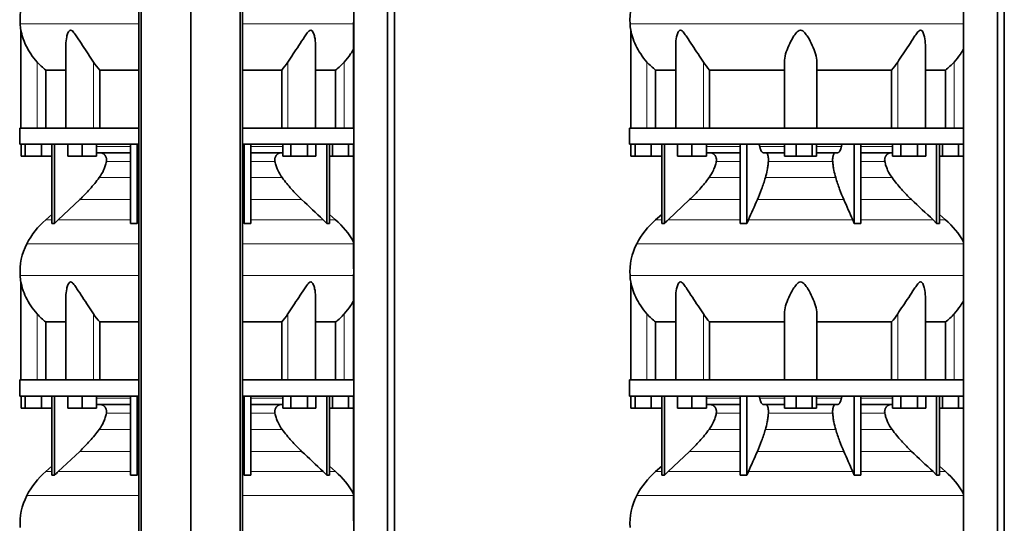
# Model space of a CAD drawing. Header units: millimetres. Extents: x 434 to 1326, y -2761 to 1974.
# Tile 26 of 33: x 441 to 1262, y 609 to 1029. Entities that reach past the tile are written whole.
import ezdxf

# ---------------------------------------------------------------- set-up
doc = ezdxf.new("R2010")
doc.units = ezdxf.units.MM
doc.layers.add('MID_344-7', color=7, linetype='Continuous')
doc.layers.add('VSI344_DIFFUSORE', color=7, linetype='Continuous')

# ---------------------------------------------------------------- blocks, each defined once
blk = doc.blocks.new('SE')
at = {"layer": 'MID_344-7', "color": 7, "linetype": 'Continuous', "lineweight": 35}
for p, q in [((540.77, 1181.15), (540.77, -320.85)), ((542.73, -320.85), (542.73, 1181.15)), ((583.97, -320.85), (583.97, 1181.15)), ((625.21, -320.85), (625.21, 1181.15)), ((627.18, 1181.15), (627.18, -320.85)), ((719.84, 1181.15), (719.84, -320.85)), ((747.97, -320.85), (747.97, 1181.15)), ((753.77, -320.85), (753.77, 1181.15)), ((719.77, 1026.47), (719.77, 938.15)), ((719.82, 924.65), (719.82, 938.15)), ((719.77, 924.65), (719.77, 820.71)), ((719.77, 816.47), (719.77, 728.15)), ((719.82, 714.65), (719.82, 728.15)), ((719.77, 714.65), (719.77, 610.71))]:
    blk.add_line(p, q, dxfattribs=at)
at = {"layer": 'VSI344_DIFFUSORE', "color": 4, "linetype": 'Continuous', "lineweight": 9}
for p, q in [((441.84, 1025.16), (540.77, 1025.16)), ((627.18, 1025.16), (719.77, 1025.16)), ((455.97, 938.15), (455.97, 993.26)), ((503.01, 938.15), (503.01, 993.26)), ((664.94, 938.15), (664.94, 993.26)), ((711.97, 938.15), (711.97, 993.26)), ((505.46, 922.87), (533.75, 922.87)), ((634.2, 922.87), (660.63, 922.87)), ((533.75, 910.32), (513.75, 910.32)), ((654.2, 910.32), (634.2, 910.32)), ((507.73, 896.85), (533.75, 896.85)), ((634.2, 896.85), (660.21, 896.85)), ((491.48, 878.56), (533.75, 878.56)), ((634.2, 878.56), (676.46, 878.56)), ((468.26, 861.7), (463.18, 861.7)), ((473.56, 861.7), (533.75, 861.7)), ((540.53, 861.7), (540.77, 861.7)), ((627.18, 861.7), (627.41, 861.7)), ((694.39, 861.7), (634.2, 861.7)), ((699.68, 861.7), (704.76, 861.7)), ((540.77, 841.71), (447.4, 841.71)), ((719.77, 841.71), (627.18, 841.71)), ((441.84, 815.16), (540.77, 815.16)), ((627.18, 815.16), (719.77, 815.16)), ((455.97, 728.15), (455.97, 783.26)), ((503.01, 728.15), (503.01, 783.26)), ((664.94, 728.15), (664.94, 783.26)), ((711.97, 728.15), (711.97, 783.26)), ((505.46, 712.87), (533.75, 712.87)), ((634.2, 712.87), (660.63, 712.87)), ((533.75, 700.32), (513.75, 700.32)), ((654.2, 700.32), (634.2, 700.32)), ((507.73, 686.85), (533.75, 686.85)), ((634.2, 686.85), (660.21, 686.85)), ((491.48, 668.56), (533.75, 668.56)), ((634.2, 668.56), (676.46, 668.56)), ((468.26, 651.7), (463.18, 651.7)), ((473.56, 651.7), (533.75, 651.7)), ((540.53, 651.7), (540.77, 651.7)), ((627.18, 651.7), (627.41, 651.7)), ((694.39, 651.7), (634.2, 651.7)), ((699.68, 651.7), (704.76, 651.7)), ((540.77, 631.71), (447.4, 631.71)), ((719.77, 631.71), (627.18, 631.71))]:
    blk.add_line(p, q, dxfattribs=at)
at = {"layer": 'VSI344_DIFFUSORE', "color": 7, "linetype": 'Continuous', "lineweight": 35}
for p, q in [((442.47, 1019.84), (442.47, 938.15)), ((479.96, 1007.65), (479.96, 938.15)), ((687.98, 938.15), (687.98, 1007.66)), ((463.22, 986.53), (479.96, 986.53)), ((463.22, 938.15), (463.22, 986.53)), ((508.14, 986.53), (540.77, 986.53)), ((508.14, 938.15), (508.14, 986.53)), ((627.18, 986.53), (659.81, 986.53)), ((659.81, 986.53), (659.81, 938.15)), ((687.98, 986.53), (704.72, 986.53)), ((704.72, 986.53), (704.72, 938.15)), ((540.77, 938.15), (441.47, 938.15)), ((441.47, 938.15), (441.47, 924.65)), ((719.82, 938.15), (627.18, 938.15)), ((540.77, 924.65), (441.47, 924.65)), ((442.59, 914.65), (442.59, 924.65)), ((446.17, 914.65), (446.17, 924.65)), ((459.56, 914.65), (459.56, 924.65)), ((468.26, 858.69), (468.26, 924.65)), ((470.56, 858.69), (470.56, 924.65)), ((481.46, 914.65), (481.46, 924.65)), ((493.46, 914.65), (493.46, 924.65)), ((505.46, 914.65), (505.46, 924.65)), ((533.75, 858.69), (533.75, 924.65)), ((539.29, 858.69), (539.29, 924.65)), ((719.82, 924.65), (627.18, 924.65)), ((628.65, 858.69), (628.65, 924.65)), ((634.2, 858.69), (634.2, 924.65)), ((660.63, 914.65), (660.63, 924.65)), ((667.55, 914.65), (667.55, 924.65)), ((681.41, 914.65), (681.41, 924.65)), ((688.34, 914.65), (688.34, 924.65)), ((697.38, 858.69), (697.38, 924.65)), ((699.68, 858.69), (699.68, 924.65)), ((702.17, 914.65), (702.17, 924.65)), ((715.56, 914.65), (715.56, 924.65)), ((446.17, 914.65), (442.59, 914.65)), ((459.56, 914.65), (446.17, 914.65)), ((468.26, 914.65), (459.56, 914.65)), ((493.46, 914.65), (481.46, 914.65)), ((505.46, 914.65), (493.46, 914.65)), ((533.75, 917.65), (505.46, 917.65)), ((660.63, 917.65), (634.2, 917.65)), ((667.55, 914.65), (660.63, 914.65)), ((681.41, 914.65), (667.55, 914.65)), ((688.34, 914.65), (681.41, 914.65)), ((702.17, 914.65), (699.68, 914.65)), ((715.56, 914.65), (702.17, 914.65)), ((719.77, 914.65), (715.56, 914.65)), ((491.48, 878.56), (473.56, 861.7)), ((468.26, 866.12), (463.18, 861.7)), ((539.29, 858.69), (540.53, 861.7)), ((694.39, 861.7), (697.38, 858.69)), ((704.76, 861.7), (699.68, 866.12)), ((533.75, 858.69), (539.29, 858.69)), ((697.38, 858.69), (699.68, 858.69)), ((442.47, 809.84), (442.47, 728.15)), ((479.96, 797.65), (479.96, 728.15)), ((687.98, 728.15), (687.98, 797.66)), ((463.22, 776.53), (479.96, 776.53)), ((463.22, 728.15), (463.22, 776.53)), ((508.14, 776.53), (540.77, 776.53)), ((508.14, 728.15), (508.14, 776.53)), ((627.18, 776.53), (659.81, 776.53)), ((659.81, 776.53), (659.81, 728.15)), ((687.98, 776.53), (704.72, 776.53)), ((704.72, 776.53), (704.72, 728.15)), ((540.77, 728.15), (441.47, 728.15)), ((441.47, 728.15), (441.47, 714.65)), ((719.82, 728.15), (627.18, 728.15)), ((540.77, 714.65), (441.47, 714.65)), ((442.59, 704.65), (442.59, 714.65)), ((446.17, 704.65), (446.17, 714.65)), ((459.56, 704.65), (459.56, 714.65)), ((468.26, 648.69), (468.26, 714.65)), ((470.56, 648.69), (470.56, 714.65)), ((481.46, 704.65), (481.46, 714.65)), ((493.46, 704.65), (493.46, 714.65)), ((505.46, 704.65), (505.46, 714.65)), ((533.75, 648.69), (533.75, 714.65)), ((539.29, 648.69), (539.29, 714.65)), ((719.82, 714.65), (627.18, 714.65)), ((628.65, 648.69), (628.65, 714.65)), ((634.2, 648.69), (634.2, 714.65)), ((660.63, 704.65), (660.63, 714.65)), ((667.55, 704.65), (667.55, 714.65)), ((681.41, 704.65), (681.41, 714.65)), ((688.34, 704.65), (688.34, 714.65)), ((697.38, 648.69), (697.38, 714.65)), ((699.68, 648.69), (699.68, 714.65)), ((702.17, 704.65), (702.17, 714.65)), ((715.56, 704.65), (715.56, 714.65)), ((533.75, 707.65), (505.46, 707.65)), ((660.63, 707.65), (634.2, 707.65)), ((446.17, 704.65), (442.59, 704.65)), ((459.56, 704.65), (446.17, 704.65)), ((468.26, 704.65), (459.56, 704.65)), ((493.46, 704.65), (481.46, 704.65)), ((505.46, 704.65), (493.46, 704.65)), ((667.55, 704.65), (660.63, 704.65)), ((681.41, 704.65), (667.55, 704.65)), ((688.34, 704.65), (681.41, 704.65)), ((702.17, 704.65), (699.68, 704.65)), ((715.56, 704.65), (702.17, 704.65)), ((719.77, 704.65), (715.56, 704.65)), ((491.48, 668.56), (473.56, 651.7)), ((468.26, 656.12), (463.18, 651.7)), ((533.75, 648.69), (539.29, 648.69)), ((539.29, 648.69), (540.53, 651.7)), ((694.39, 651.7), (697.38, 648.69)), ((697.38, 648.69), (699.68, 648.69)), ((704.76, 651.7), (699.68, 656.12))]:
    blk.add_line(p, q, dxfattribs=at)
for centre, radius, start, end in [((491.65, 1028.59), 49.92, 152.41797, 183.94519), ((495.22, 1028.84), 53.5, 183.94519, 189.68951), ((508.14, 809.98), 68.53, 131, 152.41797), ((659.8, 809.98), 68.53, 28.9585, 49), ((491.65, 818.59), 49.92, 152.41797, 183.94519), ((495.22, 818.84), 53.5, 183.94519, 189.68951), ((508.14, 599.98), 68.53, 131, 152.41797), ((659.8, 599.98), 68.53, 28.9585, 49), ((491.65, 608.59), 49.92, 152.41797, 183.94519)]:
    blk.add_arc(centre, radius, start, end, dxfattribs=at)
for points, knots in [([(455.97, 993.26), (454.03, 995.42), (452.3, 997.66), (449.18, 1002.32), (447.82, 1004.72), (445.54, 1009.49), (444.6, 1011.9), (443.5, 1015.45), (443.18, 1016.63), (442.81, 1018.23), (442.7, 1018.74), (442.53, 1019.56), (442.47, 1019.86), (442.47, 1019.87)], [0, 0, 0, 0, 0.125, 0.125, 0.25, 0.25, 0.375, 0.375, 0.4375, 0.4375, 0.46875, 0.46875, 0.4987011, 0.4987011, 0.4987011, 0.4987011]), ([(503.01, 993.26), (501.64, 995.42), (500.12, 997.66), (496.99, 1002.32), (495.38, 1004.72), (492.24, 1009.49), (490.69, 1011.9), (488.33, 1015.45), (487.55, 1016.63), (486.29, 1018.23), (485.85, 1018.74), (484.9, 1019.58), (484.36, 1019.89), (483.34, 1019.84), (482.91, 1019.49), (482.22, 1018.62), (481.96, 1018.11), (481.24, 1016.49), (480.91, 1015.33), (480.18, 1012.03), (479.96, 1009.82), (479.96, 1007.65)], [0, 0, 0, 0, 0.125, 0.125, 0.25, 0.25, 0.375, 0.375, 0.4375, 0.4375, 0.46875, 0.46875, 0.5, 0.5, 0.53125, 0.53125, 0.5625, 0.5625, 0.625, 0.625, 0.7389823, 0.7389823, 0.7389823, 0.7389823]), ([(687.98, 1007.66), (687.98, 1009.86), (687.76, 1012.08), (687, 1015.45), (686.65, 1016.63), (685.93, 1018.23), (685.65, 1018.74), (684.94, 1019.58), (684.48, 1019.89), (683.45, 1019.84), (682.92, 1019.49), (681.98, 1018.62), (681.56, 1018.11), (680.3, 1016.49), (679.53, 1015.33), (677.2, 1011.82), (675.64, 1009.4), (672.5, 1004.63), (670.93, 1002.29), (667.83, 997.69), (666.3, 995.41), (664.94, 993.26)], [0.2596572, 0.2596572, 0.2596572, 0.2596572, 0.375, 0.375, 0.4375, 0.4375, 0.46875, 0.46875, 0.5, 0.5, 0.53125, 0.53125, 0.5625, 0.5625, 0.625, 0.625, 0.75, 0.75, 0.875, 0.875, 1, 1, 1, 1]), ([(719.83, 1004.31), (719.03, 1002.85), (718.16, 1001.41), (715.66, 997.69), (713.9, 995.41), (711.97, 993.26)], [0.7976887, 0.7976887, 0.7976887, 0.7976887, 0.875, 0.875, 1, 1, 1, 1]), ([(513.75, 910.32), (513.84, 910.76), (513.89, 911.21), (513.89, 912.1), (513.84, 912.55), (513.7, 913.21), (513.64, 913.43), (513.51, 913.85), (513.43, 914.06), (513.15, 914.67), (512.93, 915.05), (512.55, 915.57), (512.41, 915.74), (512.11, 916.06), (511.96, 916.21), (511.63, 916.49), (511.46, 916.62), (511.11, 916.85), (510.93, 916.96), (510.37, 917.26), (509.98, 917.4), (509.37, 917.55), (509.17, 917.59), (508.75, 917.64), (508.55, 917.65), (508.34, 917.65)], [0, 0, 0, 0, 0.125, 0.125, 0.25, 0.25, 0.3125, 0.3125, 0.375, 0.375, 0.5, 0.5, 0.5625, 0.5625, 0.625, 0.625, 0.6875, 0.6875, 0.75, 0.75, 0.875, 0.875, 0.9375, 0.9375, 1, 1, 1, 1]), ([(654.2, 910.32), (654.1, 910.76), (654.06, 911.21), (654.06, 912.1), (654.1, 912.55), (654.24, 913.21), (654.3, 913.43), (654.44, 913.85), (654.52, 914.06), (654.79, 914.67), (655.01, 915.05), (655.4, 915.57), (655.54, 915.74), (655.83, 916.06), (655.99, 916.21), (656.31, 916.49), (656.48, 916.62), (656.83, 916.85), (657.01, 916.96), (657.58, 917.26), (657.97, 917.4), (658.57, 917.55), (658.78, 917.59), (659.19, 917.64), (659.4, 917.65), (659.6, 917.65)], [0, 0, 0, 0, 0.125, 0.125, 0.25, 0.25, 0.3125, 0.3125, 0.375, 0.375, 0.5, 0.5, 0.5625, 0.5625, 0.625, 0.625, 0.6875, 0.6875, 0.75, 0.75, 0.875, 0.875, 0.9375, 0.9375, 1, 1, 1, 1]), ([(507.73, 896.85), (509.18, 898.81), (510.42, 900.93), (511.96, 904.36), (512.4, 905.52), (513.17, 907.89), (513.49, 909.1), (513.75, 910.32)], [0, 0, 0, 0, 0.5, 0.5, 0.75, 0.75, 1, 1, 1, 1]), ([(660.21, 896.85), (658.76, 898.81), (657.52, 900.93), (655.99, 904.36), (655.54, 905.52), (654.77, 907.89), (654.45, 909.1), (654.2, 910.32)], [0, 0, 0, 0, 0.5, 0.5, 0.75, 0.75, 1, 1, 1, 1]), ([(491.48, 878.56), (494.42, 881.32), (497.25, 884.24), (502.71, 890.38), (505.29, 893.56), (507.73, 896.85)], [0, 0, 0, 0, 0.5, 0.5, 1, 1, 1, 1]), ([(676.46, 878.56), (673.53, 881.32), (670.69, 884.24), (665.23, 890.38), (662.65, 893.56), (660.21, 896.85)], [0, 0, 0, 0, 0.5, 0.5, 1, 1, 1, 1]), ([(455.97, 783.26), (454.03, 785.42), (452.3, 787.66), (449.18, 792.32), (447.82, 794.72), (445.54, 799.49), (444.6, 801.9), (443.5, 805.45), (443.18, 806.63), (442.81, 808.23), (442.7, 808.74), (442.53, 809.56), (442.47, 809.86), (442.47, 809.87)], [0, 0, 0, 0, 0.125, 0.125, 0.25, 0.25, 0.375, 0.375, 0.4375, 0.4375, 0.46875, 0.46875, 0.4987011, 0.4987011, 0.4987011, 0.4987011]), ([(503.01, 783.26), (501.64, 785.42), (500.12, 787.66), (496.99, 792.32), (495.38, 794.72), (492.24, 799.49), (490.69, 801.9), (488.33, 805.45), (487.55, 806.63), (486.29, 808.23), (485.85, 808.74), (484.9, 809.58), (484.36, 809.89), (483.34, 809.84), (482.91, 809.49), (482.22, 808.62), (481.96, 808.11), (481.24, 806.49), (480.91, 805.33), (480.18, 802.03), (479.96, 799.82), (479.96, 797.65)], [0, 0, 0, 0, 0.125, 0.125, 0.25, 0.25, 0.375, 0.375, 0.4375, 0.4375, 0.46875, 0.46875, 0.5, 0.5, 0.53125, 0.53125, 0.5625, 0.5625, 0.625, 0.625, 0.7389823, 0.7389823, 0.7389823, 0.7389823]), ([(687.98, 797.66), (687.98, 799.86), (687.76, 802.08), (687, 805.45), (686.65, 806.63), (685.93, 808.23), (685.65, 808.74), (684.94, 809.58), (684.48, 809.89), (683.45, 809.84), (682.92, 809.49), (681.98, 808.62), (681.56, 808.11), (680.3, 806.49), (679.53, 805.33), (677.2, 801.82), (675.64, 799.4), (672.5, 794.63), (670.93, 792.29), (667.83, 787.69), (666.3, 785.41), (664.94, 783.26)], [0.2596572, 0.2596572, 0.2596572, 0.2596572, 0.375, 0.375, 0.4375, 0.4375, 0.46875, 0.46875, 0.5, 0.5, 0.53125, 0.53125, 0.5625, 0.5625, 0.625, 0.625, 0.75, 0.75, 0.875, 0.875, 1, 1, 1, 1]), ([(719.83, 794.31), (719.03, 792.85), (718.16, 791.41), (715.66, 787.69), (713.9, 785.41), (711.97, 783.26)], [0.7976887, 0.7976887, 0.7976887, 0.7976887, 0.875, 0.875, 1, 1, 1, 1]), ([(513.75, 700.32), (513.84, 700.76), (513.89, 701.21), (513.89, 702.1), (513.84, 702.55), (513.7, 703.21), (513.64, 703.43), (513.51, 703.85), (513.43, 704.06), (513.15, 704.67), (512.93, 705.05), (512.55, 705.57), (512.41, 705.74), (512.11, 706.06), (511.96, 706.21), (511.63, 706.49), (511.46, 706.62), (511.11, 706.85), (510.93, 706.96), (510.37, 707.26), (509.98, 707.4), (509.37, 707.55), (509.17, 707.59), (508.75, 707.64), (508.55, 707.65), (508.34, 707.65)], [0, 0, 0, 0, 0.125, 0.125, 0.25, 0.25, 0.3125, 0.3125, 0.375, 0.375, 0.5, 0.5, 0.5625, 0.5625, 0.625, 0.625, 0.6875, 0.6875, 0.75, 0.75, 0.875, 0.875, 0.9375, 0.9375, 1, 1, 1, 1]), ([(654.2, 700.32), (654.1, 700.76), (654.06, 701.21), (654.06, 702.1), (654.1, 702.55), (654.24, 703.21), (654.3, 703.43), (654.44, 703.85), (654.52, 704.06), (654.79, 704.67), (655.01, 705.05), (655.4, 705.57), (655.54, 705.74), (655.83, 706.06), (655.99, 706.21), (656.31, 706.49), (656.48, 706.62), (656.83, 706.85), (657.01, 706.96), (657.58, 707.26), (657.97, 707.4), (658.57, 707.55), (658.78, 707.59), (659.19, 707.64), (659.4, 707.65), (659.6, 707.65)], [0, 0, 0, 0, 0.125, 0.125, 0.25, 0.25, 0.3125, 0.3125, 0.375, 0.375, 0.5, 0.5, 0.5625, 0.5625, 0.625, 0.625, 0.6875, 0.6875, 0.75, 0.75, 0.875, 0.875, 0.9375, 0.9375, 1, 1, 1, 1]), ([(507.73, 686.85), (509.18, 688.81), (510.42, 690.93), (511.96, 694.36), (512.4, 695.52), (513.17, 697.89), (513.49, 699.1), (513.75, 700.32)], [0, 0, 0, 0, 0.5, 0.5, 0.75, 0.75, 1, 1, 1, 1]), ([(660.21, 686.85), (658.76, 688.81), (657.52, 690.93), (655.99, 694.36), (655.54, 695.52), (654.77, 697.89), (654.45, 699.1), (654.2, 700.32)], [0, 0, 0, 0, 0.5, 0.5, 0.75, 0.75, 1, 1, 1, 1]), ([(491.48, 668.56), (494.42, 671.32), (497.25, 674.24), (502.71, 680.38), (505.29, 683.56), (507.73, 686.85)], [0, 0, 0, 0, 0.5, 0.5, 1, 1, 1, 1]), ([(676.46, 668.56), (673.53, 671.32), (670.69, 674.24), (665.23, 680.38), (662.65, 683.56), (660.21, 686.85)], [0, 0, 0, 0, 0.5, 0.5, 1, 1, 1, 1])]:
    blk.add_open_spline(points, degree=3, knots=knots, dxfattribs=at)
for points in [[(463.22, 986.53), (460.6, 988.55), (458.18, 990.79), (455.97, 993.26)], [(508.14, 986.53), (506.28, 988.55), (504.57, 990.79), (503.01, 993.26)], [(664.94, 993.26), (663.37, 990.79), (661.66, 988.55), (659.81, 986.53)], [(711.97, 993.26), (709.76, 990.79), (707.34, 988.55), (704.72, 986.53)], [(676.46, 878.56), (682.44, 872.94), (688.41, 867.32), (694.39, 861.7)], [(473.56, 861.7), (472.53, 860.73), (471.53, 859.73), (470.56, 858.69)], [(540.53, 861.7), (540.61, 861.88), (540.69, 862.05), (540.77, 862.23)], [(627.41, 861.7), (627.33, 861.88), (627.26, 862.05), (627.18, 862.23)], [(628.65, 858.69), (628.25, 859.73), (627.84, 860.73), (627.41, 861.7)], [(470.56, 858.69), (469.79, 858.74), (469.03, 858.74), (468.26, 858.69)], [(634.2, 858.69), (632.35, 858.74), (630.5, 858.74), (628.65, 858.69)], [(463.22, 776.53), (460.6, 778.55), (458.18, 780.79), (455.97, 783.26)], [(508.14, 776.53), (506.28, 778.55), (504.57, 780.79), (503.01, 783.26)], [(664.94, 783.26), (663.37, 780.79), (661.66, 778.55), (659.81, 776.53)], [(711.97, 783.26), (709.76, 780.79), (707.34, 778.55), (704.72, 776.53)], [(676.46, 668.56), (682.44, 662.94), (688.41, 657.32), (694.39, 651.7)], [(470.56, 648.69), (469.79, 648.74), (469.03, 648.74), (468.26, 648.69)], [(473.56, 651.7), (472.53, 650.73), (471.53, 649.73), (470.56, 648.69)], [(540.53, 651.7), (540.61, 651.88), (540.69, 652.05), (540.77, 652.23)], [(627.41, 651.7), (627.33, 651.88), (627.26, 652.05), (627.18, 652.23)], [(628.65, 648.69), (628.25, 649.73), (627.84, 650.73), (627.41, 651.7)], [(634.2, 648.69), (632.35, 648.74), (630.5, 648.74), (628.65, 648.69)]]:
    blk.add_open_spline(points, degree=3, dxfattribs=at)
blk = doc.blocks.new('SE3')
at = {"layer": 'MID_344-7', "color": 7, "linetype": 'Continuous', "lineweight": 35}
for p, q in [((1228.09, 1181.15), (1228.09, -320.85)), ((1256.22, -320.85), (1256.22, 1181.15)), ((1262.02, -320.85), (1262.02, 1181.15)), ((1228.02, 1026.47), (1228.02, 938.15)), ((1228.07, 924.65), (1228.07, 938.15)), ((1228.02, 924.65), (1228.02, 820.71)), ((1228.02, 816.47), (1228.02, 728.15)), ((1228.07, 714.65), (1228.07, 728.15)), ((1228.02, 714.65), (1228.02, 610.71))]:
    blk.add_line(p, q, dxfattribs=at)
at = {"layer": 'VSI344_DIFFUSORE', "color": 4, "linetype": 'Continuous', "lineweight": 9}
for p, q in [((1228.02, 1025.16), (950.09, 1025.16)), ((964.22, 938.15), (964.22, 993.26)), ((1011.26, 938.15), (1011.26, 993.26)), ((1173.18, 938.15), (1173.18, 993.26)), ((1220.22, 938.15), (1220.22, 993.26)), ((1013.71, 922.87), (1042, 922.87)), ((1058.21, 922.87), (1078.84, 922.87)), ((1105.61, 922.87), (1126.23, 922.87)), ((1142.45, 922.87), (1168.87, 922.87)), ((1042, 910.32), (1022, 910.32)), ((1119.01, 910.32), (1065.43, 910.32)), ((1162.44, 910.32), (1142.45, 910.32)), ((1015.98, 896.85), (1042, 896.85)), ((1062.94, 896.85), (1121.5, 896.85)), ((1142.45, 896.85), (1168.46, 896.85)), ((999.73, 878.56), (1042, 878.56)), ((1056.21, 878.56), (1128.24, 878.56)), ((1142.45, 878.56), (1184.71, 878.56)), ((971.43, 861.7), (976.51, 861.7)), ((981.81, 861.7), (1042, 861.7)), ((1048.78, 861.7), (1135.66, 861.7)), ((1142.45, 861.7), (1202.64, 861.7)), ((1207.93, 861.7), (1213.01, 861.7)), ((955.65, 841.71), (1228.02, 841.71)), ((1228.02, 815.16), (950.09, 815.16)), ((964.22, 728.15), (964.22, 783.26)), ((1011.26, 728.15), (1011.26, 783.26)), ((1173.18, 728.15), (1173.18, 783.26)), ((1220.22, 728.15), (1220.22, 783.26)), ((1013.71, 712.87), (1042, 712.87)), ((1058.21, 712.87), (1078.84, 712.87)), ((1105.61, 712.87), (1126.23, 712.87)), ((1142.45, 712.87), (1168.87, 712.87)), ((1042, 700.32), (1022, 700.32)), ((1119.01, 700.32), (1065.43, 700.32)), ((1162.44, 700.32), (1142.45, 700.32)), ((1015.98, 686.85), (1042, 686.85)), ((1062.94, 686.85), (1121.5, 686.85)), ((1142.45, 686.85), (1168.46, 686.85)), ((999.73, 668.56), (1042, 668.56)), ((1056.21, 668.56), (1128.24, 668.56)), ((1142.45, 668.56), (1184.71, 668.56)), ((976.51, 651.7), (971.43, 651.7)), ((981.81, 651.7), (1042, 651.7)), ((1048.78, 651.7), (1135.66, 651.7)), ((1142.45, 651.7), (1202.64, 651.7)), ((1207.93, 651.7), (1213.01, 651.7)), ((955.65, 631.71), (1228.02, 631.71))]:
    blk.add_line(p, q, dxfattribs=at)
at = {"layer": 'VSI344_DIFFUSORE', "color": 7, "linetype": 'Continuous', "lineweight": 35}
for p, q in [((950.72, 1019.87), (950.72, 938.15)), ((988.21, 1007.65), (988.21, 938.15)), ((1196.23, 938.15), (1196.23, 1007.66)), ((1078.72, 938.15), (1078.72, 993.26)), ((1105.72, 938.15), (1105.72, 993.26)), ((971.47, 986.53), (988.21, 986.53)), ((971.47, 938.15), (971.47, 986.53)), ((1016.39, 986.53), (1078.72, 986.53)), ((1016.39, 938.15), (1016.39, 986.53)), ((1105.72, 986.53), (1168.06, 986.53)), ((1168.06, 986.53), (1168.06, 938.15)), ((1196.23, 986.53), (1212.97, 986.53)), ((1212.97, 986.53), (1212.97, 938.15)), ((949.72, 938.15), (1228.07, 938.15)), ((949.72, 938.15), (949.72, 924.65)), ((949.72, 924.65), (1228.07, 924.65)), ((950.84, 914.65), (950.84, 924.65)), ((954.42, 914.65), (954.42, 924.65)), ((967.81, 914.65), (967.81, 924.65)), ((976.51, 858.69), (976.51, 924.65)), ((978.81, 858.69), (978.81, 924.65)), ((989.71, 914.65), (989.71, 924.65)), ((1001.71, 914.65), (1001.71, 924.65)), ((1013.71, 914.65), (1013.71, 924.65)), ((1042, 858.69), (1042, 924.65)), ((1047.54, 858.69), (1047.54, 924.65)), ((1078.84, 914.65), (1078.84, 924.65)), ((1088.63, 914.65), (1088.63, 924.65)), ((1102.02, 914.65), (1102.02, 924.65)), ((1105.61, 914.65), (1105.61, 924.65)), ((1136.9, 858.69), (1136.9, 924.65)), ((1142.45, 858.69), (1142.45, 924.65)), ((1168.87, 914.65), (1168.87, 924.65)), ((1175.8, 914.65), (1175.8, 924.65)), ((1189.66, 914.65), (1189.66, 924.65)), ((1196.59, 914.65), (1196.59, 924.65)), ((1205.63, 858.69), (1205.63, 924.65)), ((1207.93, 858.69), (1207.93, 924.65)), ((1210.42, 914.65), (1210.42, 924.65)), ((1223.81, 914.65), (1223.81, 924.65)), ((954.42, 914.65), (950.84, 914.65)), ((967.81, 914.65), (954.42, 914.65)), ((976.51, 914.65), (967.81, 914.65)), ((1001.71, 914.65), (989.71, 914.65)), ((1013.71, 914.65), (1001.71, 914.65)), ((1042, 917.65), (1013.71, 917.65)), ((1078.84, 917.65), (1061.34, 917.65)), ((1088.63, 914.65), (1078.84, 914.65)), ((1102.02, 914.65), (1088.63, 914.65)), ((1105.61, 914.65), (1102.02, 914.65)), ((1123.11, 917.65), (1105.61, 917.65)), ((1168.87, 917.65), (1142.45, 917.65)), ((1175.8, 914.65), (1168.87, 914.65)), ((1189.66, 914.65), (1175.8, 914.65)), ((1196.59, 914.65), (1189.66, 914.65)), ((1210.42, 914.65), (1207.93, 914.65)), ((1223.81, 914.65), (1210.42, 914.65)), ((1228.02, 914.65), (1223.81, 914.65)), ((999.73, 878.56), (981.81, 861.7)), ((976.51, 866.12), (971.43, 861.7)), ((1047.54, 858.69), (1048.78, 861.7)), ((1202.64, 861.7), (1205.63, 858.69)), ((1213.01, 861.7), (1207.93, 866.12)), ((1042, 858.69), (1047.54, 858.69)), ((1205.63, 858.69), (1207.93, 858.69)), ((950.72, 809.87), (950.72, 728.15)), ((988.21, 797.65), (988.21, 728.15)), ((1196.23, 728.15), (1196.23, 797.66)), ((1078.72, 728.15), (1078.72, 783.26)), ((1105.72, 728.15), (1105.72, 783.26)), ((971.47, 776.53), (988.21, 776.53)), ((971.47, 728.15), (971.47, 776.53)), ((1016.39, 776.53), (1078.72, 776.53)), ((1016.39, 728.15), (1016.39, 776.53)), ((1105.72, 776.53), (1168.06, 776.53)), ((1168.06, 776.53), (1168.06, 728.15)), ((1196.23, 776.53), (1212.97, 776.53)), ((1212.97, 776.53), (1212.97, 728.15)), ((949.72, 728.15), (1228.07, 728.15)), ((949.72, 728.15), (949.72, 714.65)), ((949.72, 714.65), (1228.07, 714.65)), ((950.84, 704.65), (950.84, 714.65)), ((954.42, 704.65), (954.42, 714.65)), ((967.81, 704.65), (967.81, 714.65)), ((976.51, 648.69), (976.51, 714.65)), ((978.81, 648.69), (978.81, 714.65)), ((989.71, 704.65), (989.71, 714.65)), ((1001.71, 704.65), (1001.71, 714.65)), ((1013.71, 704.65), (1013.71, 714.65)), ((1042, 648.69), (1042, 714.65)), ((1047.54, 648.69), (1047.54, 714.65)), ((1078.84, 704.65), (1078.84, 714.65)), ((1088.63, 704.65), (1088.63, 714.65)), ((1102.02, 704.65), (1102.02, 714.65)), ((1105.61, 704.65), (1105.61, 714.65)), ((1136.9, 648.69), (1136.9, 714.65)), ((1142.45, 648.69), (1142.45, 714.65)), ((1168.87, 704.65), (1168.87, 714.65)), ((1175.8, 704.65), (1175.8, 714.65)), ((1189.66, 704.65), (1189.66, 714.65)), ((1196.59, 704.65), (1196.59, 714.65)), ((1205.63, 648.69), (1205.63, 714.65)), ((1207.93, 648.69), (1207.93, 714.65)), ((1210.42, 704.65), (1210.42, 714.65)), ((1223.81, 704.65), (1223.81, 714.65)), ((1042, 707.65), (1013.71, 707.65)), ((1078.84, 707.65), (1061.34, 707.65)), ((1123.11, 707.65), (1105.61, 707.65)), ((1168.87, 707.65), (1142.45, 707.65)), ((954.42, 704.65), (950.84, 704.65)), ((967.81, 704.65), (954.42, 704.65)), ((976.51, 704.65), (967.81, 704.65)), ((1001.71, 704.65), (989.71, 704.65)), ((1013.71, 704.65), (1001.71, 704.65)), ((1088.63, 704.65), (1078.84, 704.65)), ((1102.02, 704.65), (1088.63, 704.65)), ((1105.61, 704.65), (1102.02, 704.65)), ((1175.8, 704.65), (1168.87, 704.65)), ((1189.66, 704.65), (1175.8, 704.65)), ((1196.59, 704.65), (1189.66, 704.65)), ((1210.42, 704.65), (1207.93, 704.65)), ((1223.81, 704.65), (1210.42, 704.65)), ((1228.02, 704.65), (1223.81, 704.65)), ((999.73, 668.56), (981.81, 651.7)), ((976.51, 656.12), (971.43, 651.7)), ((1042, 648.69), (1047.54, 648.69)), ((1047.54, 648.69), (1048.78, 651.7)), ((1202.64, 651.7), (1205.63, 648.69)), ((1205.63, 648.69), (1207.93, 648.69)), ((1213.01, 651.7), (1207.93, 656.12))]:
    blk.add_line(p, q, dxfattribs=at)
for centre, radius, start, end in [((999.9, 1028.59), 49.92, 152.41797, 183.94519), ((1003.47, 1028.84), 53.5, 183.94519, 189.65576), ((1016.39, 809.98), 68.53, 131, 152.41797), ((1168.05, 809.98), 68.53, 28.9585, 49), ((999.9, 818.59), 49.92, 152.41797, 183.94519), ((1003.47, 818.84), 53.5, 183.94519, 189.65576), ((1016.39, 599.98), 68.53, 131, 152.41797), ((1168.05, 599.98), 68.53, 28.9585, 49), ((999.9, 608.59), 49.92, 152.41797, 183.94519)]:
    blk.add_arc(centre, radius, start, end, dxfattribs=at)
for points, knots in [([(964.22, 993.26), (962.28, 995.43), (960.54, 997.68), (957.41, 1002.35), (956.05, 1004.75), (953.77, 1009.53), (952.83, 1011.95), (951.73, 1015.51), (951.42, 1016.68), (951.04, 1018.28), (950.93, 1018.8), (950.77, 1019.58), (950.72, 1019.86), (950.72, 1019.87)], [0, 0, 0, 0, 0.125, 0.125, 0.25, 0.25, 0.375, 0.375, 0.4375, 0.4375, 0.46875, 0.46875, 0.4975138, 0.4975138, 0.4975138, 0.4975138]), ([(1011.26, 993.26), (1009.89, 995.42), (1008.37, 997.66), (1005.24, 1002.32), (1003.63, 1004.72), (1000.49, 1009.49), (998.94, 1011.9), (996.58, 1015.45), (995.8, 1016.63), (994.54, 1018.23), (994.1, 1018.74), (993.15, 1019.58), (992.61, 1019.89), (991.59, 1019.84), (991.16, 1019.49), (990.47, 1018.62), (990.2, 1018.11), (989.49, 1016.49), (989.16, 1015.33), (988.43, 1012.03), (988.21, 1009.82), (988.21, 1007.65)], [0, 0, 0, 0, 0.125, 0.125, 0.25, 0.25, 0.375, 0.375, 0.4375, 0.4375, 0.46875, 0.46875, 0.5, 0.5, 0.53125, 0.53125, 0.5625, 0.5625, 0.625, 0.625, 0.7389823, 0.7389823, 0.7389823, 0.7389823]), ([(1105.72, 993.26), (1105.72, 995.42), (1105.32, 997.66), (1104.01, 1002.32), (1103.09, 1004.72), (1100.93, 1009.49), (1099.68, 1011.9), (1097.45, 1015.45), (1096.65, 1016.63), (1095.24, 1018.23), (1094.74, 1018.74), (1093.56, 1019.58), (1092.85, 1019.89), (1091.41, 1019.84), (1090.73, 1019.49), (1089.58, 1018.62), (1089.09, 1018.11), (1087.7, 1016.49), (1086.92, 1015.33), (1084.72, 1011.82), (1083.47, 1009.4), (1081.31, 1004.63), (1080.43, 1002.29), (1079.13, 997.69), (1078.72, 995.41), (1078.72, 993.26)], [0, 0, 0, 0, 0.125, 0.125, 0.25, 0.25, 0.375, 0.375, 0.4375, 0.4375, 0.46875, 0.46875, 0.5, 0.5, 0.53125, 0.53125, 0.5625, 0.5625, 0.625, 0.625, 0.75, 0.75, 0.875, 0.875, 1, 1, 1, 1]), ([(1196.23, 1007.66), (1196.23, 1009.86), (1196.01, 1012.08), (1195.25, 1015.45), (1194.9, 1016.63), (1194.18, 1018.23), (1193.9, 1018.74), (1193.19, 1019.58), (1192.73, 1019.89), (1191.7, 1019.84), (1191.17, 1019.49), (1190.23, 1018.62), (1189.81, 1018.11), (1188.55, 1016.49), (1187.78, 1015.33), (1185.45, 1011.82), (1183.89, 1009.4), (1180.75, 1004.63), (1179.18, 1002.29), (1176.08, 997.69), (1174.55, 995.41), (1173.18, 993.26)], [0.2596572, 0.2596572, 0.2596572, 0.2596572, 0.375, 0.375, 0.4375, 0.4375, 0.46875, 0.46875, 0.5, 0.5, 0.53125, 0.53125, 0.5625, 0.5625, 0.625, 0.625, 0.75, 0.75, 0.875, 0.875, 1, 1, 1, 1]), ([(1228.04, 1004.23), (1227.24, 1002.78), (1226.37, 1001.35), (1223.89, 997.66), (1222.15, 995.41), (1220.22, 993.26)], [0.7983155, 0.7983155, 0.7983155, 0.7983155, 0.875, 0.875, 1, 1, 1, 1]), ([(1057.14, 924.65), (1057.2, 924.65), (1057.25, 924.64), (1057.36, 924.6), (1057.42, 924.57), (1057.58, 924.45), (1057.68, 924.33), (1057.87, 924.01), (1057.95, 923.82), (1058.06, 923.49), (1058.1, 923.37), (1058.16, 923.13), (1058.19, 923), (1058.21, 922.87)], [0, 0, 0, 0, 0.125, 0.125, 0.25, 0.25, 0.5, 0.5, 0.75, 0.75, 0.875, 0.875, 1, 1, 1, 1]), ([(1061.34, 917.65), (1061.17, 917.65), (1061.01, 917.68), (1060.69, 917.8), (1060.53, 917.89), (1060.21, 918.13), (1060.06, 918.28), (1059.76, 918.64), (1059.62, 918.84), (1059.2, 919.54), (1058.96, 920.09), (1058.63, 921.05), (1058.53, 921.4), (1058.36, 922.11), (1058.28, 922.48), (1058.21, 922.87)], [0, 0, 0, 0, 0.125, 0.125, 0.25, 0.25, 0.375, 0.375, 0.5, 0.5, 0.75, 0.75, 0.875, 0.875, 1, 1, 1, 1]), ([(1123.11, 917.65), (1123.27, 917.65), (1123.43, 917.68), (1123.76, 917.8), (1123.91, 917.89), (1124.23, 918.13), (1124.38, 918.28), (1124.68, 918.64), (1124.82, 918.84), (1125.24, 919.54), (1125.49, 920.09), (1125.81, 921.05), (1125.91, 921.4), (1126.09, 922.11), (1126.16, 922.48), (1126.23, 922.87)], [0, 0, 0, 0, 0.125, 0.125, 0.25, 0.25, 0.375, 0.375, 0.5, 0.5, 0.75, 0.75, 0.875, 0.875, 1, 1, 1, 1]), ([(1127.3, 924.65), (1127.25, 924.65), (1127.19, 924.64), (1127.08, 924.6), (1127.03, 924.57), (1126.87, 924.45), (1126.76, 924.33), (1126.57, 924.01), (1126.49, 923.82), (1126.38, 923.49), (1126.34, 923.37), (1126.28, 923.13), (1126.26, 923), (1126.23, 922.87)], [0, 0, 0, 0, 0.125, 0.125, 0.25, 0.25, 0.5, 0.5, 0.75, 0.75, 0.875, 0.875, 1, 1, 1, 1]), ([(1022, 910.32), (1022.09, 910.76), (1022.14, 911.21), (1022.14, 912.1), (1022.09, 912.55), (1021.95, 913.21), (1021.89, 913.43), (1021.75, 913.85), (1021.67, 914.06), (1021.4, 914.67), (1021.18, 915.05), (1020.79, 915.57), (1020.65, 915.74), (1020.36, 916.06), (1020.21, 916.21), (1019.88, 916.49), (1019.71, 916.62), (1019.36, 916.85), (1019.18, 916.96), (1018.62, 917.26), (1018.23, 917.4), (1017.62, 917.55), (1017.42, 917.59), (1017, 917.64), (1016.8, 917.65), (1016.59, 917.65)], [0, 0, 0, 0, 0.125, 0.125, 0.25, 0.25, 0.3125, 0.3125, 0.375, 0.375, 0.5, 0.5, 0.5625, 0.5625, 0.625, 0.625, 0.6875, 0.6875, 0.75, 0.75, 0.875, 0.875, 0.9375, 0.9375, 1, 1, 1, 1]), ([(1063.19, 917.65), (1063.36, 917.65), (1063.53, 917.6), (1063.87, 917.4), (1064.03, 917.26), (1064.34, 916.86), (1064.49, 916.62), (1064.76, 916.06), (1064.88, 915.74), (1065.09, 915.04), (1065.19, 914.66), (1065.33, 913.85), (1065.39, 913.43), (1065.47, 912.55), (1065.49, 912.1), (1065.49, 911.21), (1065.47, 910.76), (1065.43, 910.32)], [0, 0, 0, 0, 0.125, 0.125, 0.25, 0.25, 0.375, 0.375, 0.5, 0.5, 0.625, 0.625, 0.75, 0.75, 0.875, 0.875, 1, 1, 1, 1]), ([(1121.25, 917.65), (1121.08, 917.65), (1120.91, 917.6), (1120.57, 917.4), (1120.41, 917.26), (1120.1, 916.86), (1119.95, 916.62), (1119.68, 916.06), (1119.56, 915.74), (1119.35, 915.04), (1119.26, 914.66), (1119.11, 913.85), (1119.05, 913.43), (1118.97, 912.55), (1118.96, 912.1), (1118.95, 911.21), (1118.97, 910.76), (1119.01, 910.32)], [0, 0, 0, 0, 0.125, 0.125, 0.25, 0.25, 0.375, 0.375, 0.5, 0.5, 0.625, 0.625, 0.75, 0.75, 0.875, 0.875, 1, 1, 1, 1]), ([(1162.44, 910.32), (1162.35, 910.76), (1162.31, 911.21), (1162.31, 912.1), (1162.35, 912.55), (1162.49, 913.21), (1162.55, 913.43), (1162.69, 913.85), (1162.77, 914.06), (1163.04, 914.67), (1163.26, 915.05), (1163.65, 915.57), (1163.79, 915.74), (1164.08, 916.06), (1164.24, 916.21), (1164.56, 916.49), (1164.73, 916.62), (1165.08, 916.85), (1165.26, 916.96), (1165.83, 917.26), (1166.21, 917.4), (1166.82, 917.55), (1167.03, 917.59), (1167.44, 917.64), (1167.65, 917.65), (1167.85, 917.65)], [0, 0, 0, 0, 0.125, 0.125, 0.25, 0.25, 0.3125, 0.3125, 0.375, 0.375, 0.5, 0.5, 0.5625, 0.5625, 0.625, 0.625, 0.6875, 0.6875, 0.75, 0.75, 0.875, 0.875, 0.9375, 0.9375, 1, 1, 1, 1]), ([(1015.98, 896.85), (1017.43, 898.81), (1018.67, 900.93), (1020.21, 904.36), (1020.65, 905.52), (1021.42, 907.89), (1021.74, 909.1), (1022, 910.32)], [0, 0, 0, 0, 0.5, 0.5, 0.75, 0.75, 1, 1, 1, 1]), ([(1065.43, 910.32), (1065.32, 909.1), (1065.19, 907.89), (1064.87, 905.52), (1064.69, 904.36), (1064.05, 900.93), (1063.54, 898.81), (1062.94, 896.85)], [0, 0, 0, 0, 0.25, 0.25, 0.5, 0.5, 1, 1, 1, 1]), ([(1119.01, 910.32), (1119.12, 909.1), (1119.25, 907.89), (1119.57, 905.52), (1119.75, 904.36), (1120.39, 900.93), (1120.9, 898.81), (1121.5, 896.85)], [0, 0, 0, 0, 0.25, 0.25, 0.5, 0.5, 1, 1, 1, 1]), ([(1168.46, 896.85), (1167.01, 898.81), (1165.77, 900.93), (1164.24, 904.36), (1163.79, 905.52), (1163.02, 907.89), (1162.7, 909.1), (1162.44, 910.32)], [0, 0, 0, 0, 0.5, 0.5, 0.75, 0.75, 1, 1, 1, 1]), ([(999.73, 878.56), (1002.67, 881.32), (1005.5, 884.24), (1010.96, 890.38), (1013.54, 893.56), (1015.98, 896.85)], [0, 0, 0, 0, 0.5, 0.5, 1, 1, 1, 1]), ([(1062.94, 896.85), (1061.93, 893.56), (1060.86, 890.38), (1058.6, 884.24), (1057.42, 881.32), (1056.21, 878.56)], [0, 0, 0, 0, 0.5, 0.5, 1, 1, 1, 1]), ([(1121.5, 896.85), (1122.51, 893.56), (1123.58, 890.38), (1125.84, 884.24), (1127.02, 881.32), (1128.24, 878.56)], [0, 0, 0, 0, 0.5, 0.5, 1, 1, 1, 1]), ([(1184.71, 878.56), (1181.77, 881.32), (1178.94, 884.24), (1173.48, 890.38), (1170.9, 893.56), (1168.46, 896.85)], [0, 0, 0, 0, 0.5, 0.5, 1, 1, 1, 1]), ([(964.22, 783.26), (962.28, 785.43), (960.54, 787.68), (957.41, 792.35), (956.05, 794.75), (953.77, 799.53), (952.83, 801.95), (951.73, 805.51), (951.42, 806.68), (951.04, 808.28), (950.93, 808.8), (950.77, 809.58), (950.72, 809.86), (950.72, 809.87)], [0, 0, 0, 0, 0.125, 0.125, 0.25, 0.25, 0.375, 0.375, 0.4375, 0.4375, 0.46875, 0.46875, 0.4975138, 0.4975138, 0.4975138, 0.4975138]), ([(1011.26, 783.26), (1009.89, 785.42), (1008.37, 787.66), (1005.24, 792.32), (1003.63, 794.72), (1000.49, 799.49), (998.94, 801.9), (996.58, 805.45), (995.8, 806.63), (994.54, 808.23), (994.1, 808.74), (993.15, 809.58), (992.61, 809.89), (991.59, 809.84), (991.16, 809.49), (990.47, 808.62), (990.2, 808.11), (989.49, 806.49), (989.16, 805.33), (988.43, 802.03), (988.21, 799.82), (988.21, 797.65)], [0, 0, 0, 0, 0.125, 0.125, 0.25, 0.25, 0.375, 0.375, 0.4375, 0.4375, 0.46875, 0.46875, 0.5, 0.5, 0.53125, 0.53125, 0.5625, 0.5625, 0.625, 0.625, 0.7389823, 0.7389823, 0.7389823, 0.7389823]), ([(1105.72, 783.26), (1105.72, 785.42), (1105.32, 787.66), (1104.01, 792.32), (1103.09, 794.72), (1100.93, 799.49), (1099.68, 801.9), (1097.45, 805.45), (1096.65, 806.63), (1095.24, 808.23), (1094.74, 808.74), (1093.56, 809.58), (1092.85, 809.89), (1091.41, 809.84), (1090.73, 809.49), (1089.58, 808.62), (1089.09, 808.11), (1087.7, 806.49), (1086.92, 805.33), (1084.72, 801.82), (1083.47, 799.4), (1081.31, 794.63), (1080.43, 792.29), (1079.13, 787.69), (1078.72, 785.41), (1078.72, 783.26)], [0, 0, 0, 0, 0.125, 0.125, 0.25, 0.25, 0.375, 0.375, 0.4375, 0.4375, 0.46875, 0.46875, 0.5, 0.5, 0.53125, 0.53125, 0.5625, 0.5625, 0.625, 0.625, 0.75, 0.75, 0.875, 0.875, 1, 1, 1, 1]), ([(1196.23, 797.66), (1196.23, 799.86), (1196.01, 802.08), (1195.25, 805.45), (1194.9, 806.63), (1194.18, 808.23), (1193.9, 808.74), (1193.19, 809.58), (1192.73, 809.89), (1191.7, 809.84), (1191.17, 809.49), (1190.23, 808.62), (1189.81, 808.11), (1188.55, 806.49), (1187.78, 805.33), (1185.45, 801.82), (1183.89, 799.4), (1180.75, 794.63), (1179.18, 792.29), (1176.08, 787.69), (1174.55, 785.41), (1173.18, 783.26)], [0.2596572, 0.2596572, 0.2596572, 0.2596572, 0.375, 0.375, 0.4375, 0.4375, 0.46875, 0.46875, 0.5, 0.5, 0.53125, 0.53125, 0.5625, 0.5625, 0.625, 0.625, 0.75, 0.75, 0.875, 0.875, 1, 1, 1, 1]), ([(1228.04, 794.23), (1227.24, 792.78), (1226.37, 791.35), (1223.89, 787.66), (1222.15, 785.41), (1220.22, 783.26)], [0.7983155, 0.7983155, 0.7983155, 0.7983155, 0.875, 0.875, 1, 1, 1, 1]), ([(1057.14, 714.65), (1057.2, 714.65), (1057.25, 714.64), (1057.36, 714.6), (1057.42, 714.57), (1057.58, 714.45), (1057.68, 714.33), (1057.87, 714.01), (1057.95, 713.82), (1058.06, 713.49), (1058.1, 713.37), (1058.16, 713.13), (1058.19, 713), (1058.21, 712.87)], [0, 0, 0, 0, 0.125, 0.125, 0.25, 0.25, 0.5, 0.5, 0.75, 0.75, 0.875, 0.875, 1, 1, 1, 1]), ([(1127.3, 714.65), (1127.25, 714.65), (1127.19, 714.64), (1127.08, 714.6), (1127.03, 714.57), (1126.87, 714.45), (1126.76, 714.33), (1126.57, 714.01), (1126.49, 713.82), (1126.38, 713.49), (1126.34, 713.37), (1126.28, 713.13), (1126.26, 713), (1126.23, 712.87)], [0, 0, 0, 0, 0.125, 0.125, 0.25, 0.25, 0.5, 0.5, 0.75, 0.75, 0.875, 0.875, 1, 1, 1, 1]), ([(1022, 700.32), (1022.09, 700.76), (1022.14, 701.21), (1022.14, 702.1), (1022.09, 702.55), (1021.95, 703.21), (1021.89, 703.43), (1021.75, 703.85), (1021.67, 704.06), (1021.4, 704.67), (1021.18, 705.05), (1020.79, 705.57), (1020.65, 705.74), (1020.36, 706.06), (1020.21, 706.21), (1019.88, 706.49), (1019.71, 706.62), (1019.36, 706.85), (1019.18, 706.96), (1018.62, 707.26), (1018.23, 707.4), (1017.62, 707.55), (1017.42, 707.59), (1017, 707.64), (1016.8, 707.65), (1016.59, 707.65)], [0, 0, 0, 0, 0.125, 0.125, 0.25, 0.25, 0.3125, 0.3125, 0.375, 0.375, 0.5, 0.5, 0.5625, 0.5625, 0.625, 0.625, 0.6875, 0.6875, 0.75, 0.75, 0.875, 0.875, 0.9375, 0.9375, 1, 1, 1, 1]), ([(1061.34, 707.65), (1061.17, 707.65), (1061.01, 707.68), (1060.69, 707.8), (1060.53, 707.89), (1060.21, 708.13), (1060.06, 708.28), (1059.76, 708.64), (1059.62, 708.84), (1059.2, 709.54), (1058.96, 710.09), (1058.63, 711.05), (1058.53, 711.4), (1058.36, 712.11), (1058.28, 712.48), (1058.21, 712.87)], [0, 0, 0, 0, 0.125, 0.125, 0.25, 0.25, 0.375, 0.375, 0.5, 0.5, 0.75, 0.75, 0.875, 0.875, 1, 1, 1, 1]), ([(1063.19, 707.65), (1063.36, 707.65), (1063.53, 707.6), (1063.87, 707.4), (1064.03, 707.26), (1064.34, 706.86), (1064.49, 706.62), (1064.76, 706.06), (1064.88, 705.74), (1065.09, 705.04), (1065.19, 704.66), (1065.33, 703.85), (1065.39, 703.43), (1065.47, 702.55), (1065.49, 702.1), (1065.49, 701.21), (1065.47, 700.76), (1065.43, 700.32)], [0, 0, 0, 0, 0.125, 0.125, 0.25, 0.25, 0.375, 0.375, 0.5, 0.5, 0.625, 0.625, 0.75, 0.75, 0.875, 0.875, 1, 1, 1, 1]), ([(1121.25, 707.65), (1121.08, 707.65), (1120.91, 707.6), (1120.57, 707.4), (1120.41, 707.26), (1120.1, 706.86), (1119.95, 706.62), (1119.68, 706.06), (1119.56, 705.74), (1119.35, 705.04), (1119.26, 704.66), (1119.11, 703.85), (1119.05, 703.43), (1118.97, 702.55), (1118.96, 702.1), (1118.95, 701.21), (1118.97, 700.76), (1119.01, 700.32)], [0, 0, 0, 0, 0.125, 0.125, 0.25, 0.25, 0.375, 0.375, 0.5, 0.5, 0.625, 0.625, 0.75, 0.75, 0.875, 0.875, 1, 1, 1, 1]), ([(1123.11, 707.65), (1123.27, 707.65), (1123.43, 707.68), (1123.76, 707.8), (1123.91, 707.89), (1124.23, 708.13), (1124.38, 708.28), (1124.68, 708.64), (1124.82, 708.84), (1125.24, 709.54), (1125.49, 710.09), (1125.81, 711.05), (1125.91, 711.4), (1126.09, 712.11), (1126.16, 712.48), (1126.23, 712.87)], [0, 0, 0, 0, 0.125, 0.125, 0.25, 0.25, 0.375, 0.375, 0.5, 0.5, 0.75, 0.75, 0.875, 0.875, 1, 1, 1, 1]), ([(1162.44, 700.32), (1162.35, 700.76), (1162.31, 701.21), (1162.31, 702.1), (1162.35, 702.55), (1162.49, 703.21), (1162.55, 703.43), (1162.69, 703.85), (1162.77, 704.06), (1163.04, 704.67), (1163.26, 705.05), (1163.65, 705.57), (1163.79, 705.74), (1164.08, 706.06), (1164.24, 706.21), (1164.56, 706.49), (1164.73, 706.62), (1165.08, 706.85), (1165.26, 706.96), (1165.83, 707.26), (1166.21, 707.4), (1166.82, 707.55), (1167.03, 707.59), (1167.44, 707.64), (1167.65, 707.65), (1167.85, 707.65)], [0, 0, 0, 0, 0.125, 0.125, 0.25, 0.25, 0.3125, 0.3125, 0.375, 0.375, 0.5, 0.5, 0.5625, 0.5625, 0.625, 0.625, 0.6875, 0.6875, 0.75, 0.75, 0.875, 0.875, 0.9375, 0.9375, 1, 1, 1, 1]), ([(1015.98, 686.85), (1017.43, 688.81), (1018.67, 690.93), (1020.21, 694.36), (1020.65, 695.52), (1021.42, 697.89), (1021.74, 699.1), (1022, 700.32)], [0, 0, 0, 0, 0.5, 0.5, 0.75, 0.75, 1, 1, 1, 1]), ([(1065.43, 700.32), (1065.32, 699.1), (1065.19, 697.89), (1064.87, 695.52), (1064.69, 694.36), (1064.05, 690.93), (1063.54, 688.81), (1062.94, 686.85)], [0, 0, 0, 0, 0.25, 0.25, 0.5, 0.5, 1, 1, 1, 1]), ([(1119.01, 700.32), (1119.12, 699.1), (1119.25, 697.89), (1119.57, 695.52), (1119.75, 694.36), (1120.39, 690.93), (1120.9, 688.81), (1121.5, 686.85)], [0, 0, 0, 0, 0.25, 0.25, 0.5, 0.5, 1, 1, 1, 1]), ([(1168.46, 686.85), (1167.01, 688.81), (1165.77, 690.93), (1164.24, 694.36), (1163.79, 695.52), (1163.02, 697.89), (1162.7, 699.1), (1162.44, 700.32)], [0, 0, 0, 0, 0.5, 0.5, 0.75, 0.75, 1, 1, 1, 1]), ([(999.73, 668.56), (1002.67, 671.32), (1005.5, 674.24), (1010.96, 680.38), (1013.54, 683.56), (1015.98, 686.85)], [0, 0, 0, 0, 0.5, 0.5, 1, 1, 1, 1]), ([(1062.94, 686.85), (1061.93, 683.56), (1060.86, 680.38), (1058.6, 674.24), (1057.42, 671.32), (1056.21, 668.56)], [0, 0, 0, 0, 0.5, 0.5, 1, 1, 1, 1]), ([(1121.5, 686.85), (1122.51, 683.56), (1123.58, 680.38), (1125.84, 674.24), (1127.02, 671.32), (1128.24, 668.56)], [0, 0, 0, 0, 0.5, 0.5, 1, 1, 1, 1]), ([(1184.71, 668.56), (1181.77, 671.32), (1178.94, 674.24), (1173.48, 680.38), (1170.9, 683.56), (1168.46, 686.85)], [0, 0, 0, 0, 0.5, 0.5, 1, 1, 1, 1])]:
    blk.add_open_spline(points, degree=3, knots=knots, dxfattribs=at)
for points in [[(971.47, 986.53), (968.85, 988.55), (966.43, 990.79), (964.22, 993.26)], [(1016.39, 986.53), (1014.53, 988.55), (1012.82, 990.79), (1011.26, 993.26)], [(1173.18, 993.26), (1171.62, 990.79), (1169.91, 988.55), (1168.06, 986.53)], [(1220.22, 993.26), (1218.01, 990.79), (1215.59, 988.55), (1212.97, 986.53)], [(1048.78, 861.7), (1051.26, 867.32), (1053.73, 872.94), (1056.21, 878.56)], [(1135.66, 861.7), (1133.19, 867.32), (1130.71, 872.94), (1128.24, 878.56)], [(1184.71, 878.56), (1190.69, 872.94), (1196.66, 867.32), (1202.64, 861.7)], [(981.81, 861.7), (980.78, 860.73), (979.78, 859.73), (978.81, 858.69)], [(1136.9, 858.69), (1136.5, 859.73), (1136.09, 860.73), (1135.66, 861.7)], [(978.81, 858.69), (978.04, 858.74), (977.28, 858.74), (976.51, 858.69)], [(1142.45, 858.69), (1140.6, 858.74), (1138.75, 858.74), (1136.9, 858.69)], [(971.47, 776.53), (968.85, 778.55), (966.43, 780.79), (964.22, 783.26)], [(1016.39, 776.53), (1014.53, 778.55), (1012.82, 780.79), (1011.26, 783.26)], [(1173.18, 783.26), (1171.62, 780.79), (1169.91, 778.55), (1168.06, 776.53)], [(1220.22, 783.26), (1218.01, 780.79), (1215.59, 778.55), (1212.97, 776.53)], [(1048.78, 651.7), (1051.26, 657.32), (1053.73, 662.94), (1056.21, 668.56)], [(1135.66, 651.7), (1133.19, 657.32), (1130.71, 662.94), (1128.24, 668.56)], [(1184.71, 668.56), (1190.69, 662.94), (1196.66, 657.32), (1202.64, 651.7)], [(978.81, 648.69), (978.04, 648.74), (977.28, 648.74), (976.51, 648.69)], [(981.81, 651.7), (980.78, 650.73), (979.78, 649.73), (978.81, 648.69)], [(1136.9, 648.69), (1136.5, 649.73), (1136.09, 650.73), (1135.66, 651.7)], [(1142.45, 648.69), (1140.6, 648.74), (1138.75, 648.74), (1136.9, 648.69)]]:
    blk.add_open_spline(points, degree=3, dxfattribs=at)

msp = doc.modelspace()

# ---------------------------------------------------------------- block references
for name in ['SE', 'SE3']:
    msp.add_blockref(name, (0, 0))

doc.saveas('drawing.dxf')
